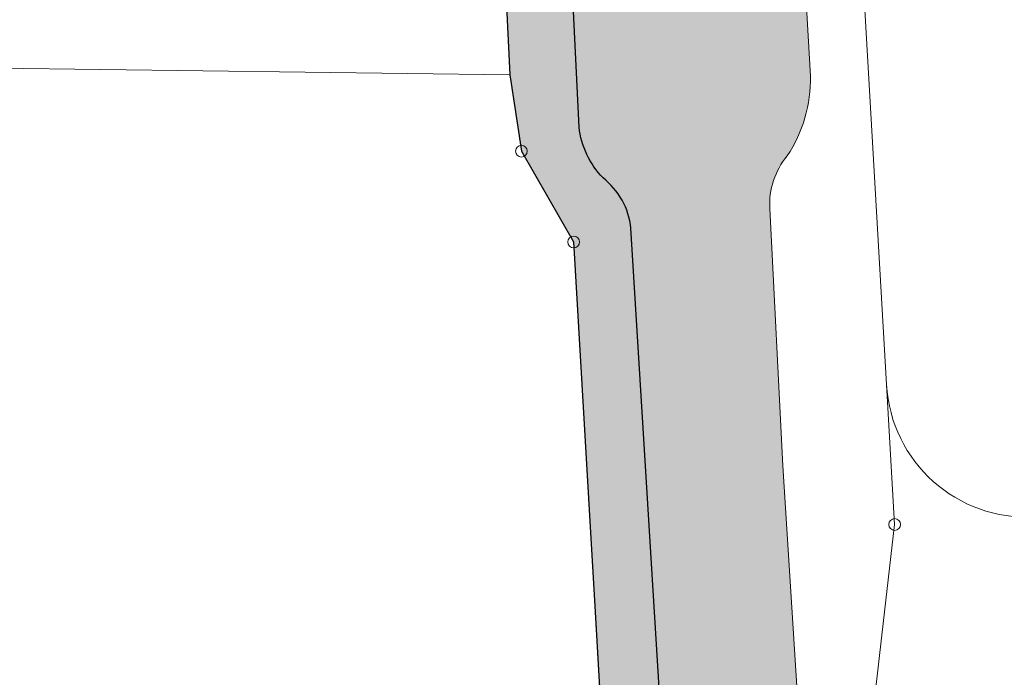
# Model space of a CAD drawing. Header units: metres. Extents: x 3492183 to 3492884, y 5882475 to 5882978.
# Tile 254 of 256: x 3492434 to 3492476, y 5882821 to 5882849. Entities that reach past the tile are written whole.
import ezdxf

# ---------------------------------------------------------------- set-up
doc = ezdxf.new("R2010")
doc.units = ezdxf.units.M
doc.header["$LTSCALE"] = 0.1
for name, color, linetype, lineweight, true_color in [('Bod-Asphalt', 7, 'Continuous', 9, 0x454545), ('Bod-Pflaster Beton grau', 7, 'Continuous', 9, 0x454545), ('So-Flurstücke Umgebung', 7, 'Continuous', 9, 0x888888)]:
    doc.layers.add(name, color=color, linetype=linetype, lineweight=lineweight, true_color=true_color)

msp = doc.modelspace()

# ---------------------------------------------------------------- hatches: boundary and pattern name
at = {"layer": 'Bod-Asphalt', "linetype": 'Continuous', "lineweight": 0, "true_color": 0xbbbbbb, "transparency": 33554687}
h = msp.add_hatch(color=9, dxfattribs=at)
edge = h.paths.add_edge_path()
edge.add_arc((3492547.198939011, 5882699.589123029), 40.61117003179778, 255.3692922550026, 263.4059814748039)
edge.add_arc((3492547.198932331, 5882699.589049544), 40.61109626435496, 263.40597894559, 271.4426828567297)
edge.add_arc((3492546.841245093, 5882661.981492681), 3.293766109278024, 294.7726373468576, 309.6530728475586)
edge.add_arc((3492546.841240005, 5882661.981499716), 3.293774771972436, 309.6530629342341, 324.5334572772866)
edge.add_arc((3492552.117585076, 5882657.603447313), 3.579528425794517, 113.89623516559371, 136.435331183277, ccw=False)
edge.add_arc((3492552.117586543, 5882657.603445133), 3.579531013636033, 91.35716704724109, 113.8962425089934, ccw=False)
edge.add_line((3492552.032806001, 5882661.181972), (3492587.908505, 5882662.883553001))
edge.add_line((3492587.908505, 5882662.883553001), (3492603.805589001, 5882663.710701))
edge.add_line((3492603.805589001, 5882663.710701), (3492613.779518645, 5882664.203221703))
edge.add_arc((3492613.83017725, 5882662.74273088), 1.461369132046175, 72.7321703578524, 91.98656575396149, ccw=False)
edge.add_arc((3492613.830176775, 5882662.742729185), 1.461370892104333, 53.47777960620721, 72.7321722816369, ccw=False)
edge.add_line((3492614.699889, 5882663.917125), (3492615.669288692, 5882663.122809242))
edge.add_arc((3492617.350625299, 5882665.153769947), 2.63660656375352, 230.3802456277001, 251.4224872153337)
edge.add_arc((3492617.350627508, 5882665.153774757), 2.636611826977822, 251.4224750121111, 272.4646781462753)
edge.add_line((3492617.464011, 5882662.519602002), (3492626.785686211, 5882662.853033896))
edge.add_arc((3492626.541755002, 5882668.966092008), 6.117923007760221, 272.2850785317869, 291.4054838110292)
edge.add_arc((3492626.541752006, 5882668.96610066), 6.117932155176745, 291.4054803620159, 310.5258551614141)
edge.add_line((3492630.51713, 5882664.315781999), (3492634.645687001, 5882667.936477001))
edge.add_arc((3492628.699904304, 5882673.721319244), 8.295585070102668, 315.7860306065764, 335.9039321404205)
edge.add_arc((3492628.69989504, 5882673.721325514), 8.295596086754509, 335.903918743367, 356.0217954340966)
edge.add_line((3492636.975503, 5882673.145802), (3492635.407422, 5882695.359029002))
edge.add_line((3492635.407422, 5882695.359029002), (3492646.943962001, 5882696.040666))
edge.add_line((3492646.943962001, 5882696.040666), (3492647.836700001, 5882678.110218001))
edge.add_line((3492647.836700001, 5882678.110218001), (3492644.047201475, 5882678.05908196))
edge.add_arc((3492644.026217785, 5882676.894598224), 1.164672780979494, 88.96765686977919, 178.9676784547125)
edge.add_arc((3492644.026219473, 5882676.894597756), 1.164674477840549, 178.9676568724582, 268.9675953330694)
edge.add_arc((3492644.487463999, 5882670.727502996), 5.025798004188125, 74.19171338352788, 95.50604845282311, ccw=False)
edge.add_arc((3492644.487465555, 5882670.727508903), 5.025791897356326, 52.87734727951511, 74.19171210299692, ccw=False)
edge.add_arc((3492636.788536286, 5882660.231764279), 18.0420700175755, 46.3221556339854, 53.49890451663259, ccw=False)
edge.add_arc((3492636.788499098, 5882660.231721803), 18.04212642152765, 39.14543929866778, 46.32216337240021, ccw=False)
edge.add_line((3492650.780998, 5882671.621555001), (3492654.465536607, 5882667.280793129))
edge.add_arc((3492660.754829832, 5882673.290642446), 8.699051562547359, 223.6984293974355, 246.6391618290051)
edge.add_arc((3492660.754832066, 5882673.290644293), 8.699054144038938, 246.6391531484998, 269.5798798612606)
edge.add_line((3492660.691047, 5882664.591824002), (3492731.679057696, 5882668.101479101))
edge.add_arc((3492727.047522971, 5882687.156087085), 19.60941608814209, 283.6617397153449, 292.7127605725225)
edge.add_arc((3492727.047529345, 5882687.156081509), 19.60940848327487, 292.7127496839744, 301.7637737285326)
edge.add_arc((3492695.608833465, 5882716.620609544), 62.23051334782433, 312.150220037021, 315.3831389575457)
edge.add_arc((3492695.609488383, 5882716.61999177), 62.22961326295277, 315.3831203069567, 318.6160860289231)
edge.add_arc((3492734.961430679, 5882680.33417054), 8.798906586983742, 326.5170884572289, 342.3197644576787)
edge.add_arc((3492734.961409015, 5882680.33418042), 8.798930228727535, 342.3197460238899, 358.1223776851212)
edge.add_line((3492743.755615, 5882680.045885), (3492742.696653, 5882700.129320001))
edge.add_line((3492742.696653, 5882700.129320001), (3492748.883074, 5882700.824804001))
edge.add_line((3492748.883074, 5882700.824804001), (3492754.241150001, 5882701.134092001))
edge.add_line((3492754.241150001, 5882701.134092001), (3492755.11997, 5882683.448658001))
edge.add_line((3492755.11997, 5882683.448658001), (3492750.426170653, 5882683.083365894))
edge.add_arc((3492750.635988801, 5882682.039195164), 1.065042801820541, 101.3618405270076, 180.3579557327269)
edge.add_arc((3492750.635988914, 5882682.039195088), 1.065042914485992, 180.3579515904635, 259.3540791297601)
edge.add_arc((3492749.504744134, 5882672.978742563), 8.068043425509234, 69.35041793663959, 83.34872648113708, ccw=False)
edge.add_arc((3492749.504761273, 5882672.978783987), 8.06799861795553, 55.352044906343, 69.3504280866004, ccw=False)
edge.add_arc((3492734.914056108, 5882654.920817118), 31.26713684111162, 45.214631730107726, 52.168045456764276, ccw=False)
edge.add_arc((3492734.913995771, 5882654.920755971), 31.26722274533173, 38.261238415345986, 45.21463218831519, ccw=False)
edge.add_arc((3492773.95436801, 5882686.840042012), 19.17359201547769, 220.9133974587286, 228.2012148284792)
edge.add_arc((3492773.954379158, 5882686.840054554), 19.17360879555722, 228.2012149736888, 235.4890276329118)
edge.add_arc((3492766.226563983, 5882675.639222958), 5.565665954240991, 235.7141485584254, 253.3408617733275)
edge.add_arc((3492766.226560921, 5882675.639210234), 5.565652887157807, 253.3408543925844, 270.9676090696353)
edge.add_line((3492766.320549, 5882670.074351), (3492803.035580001, 5882671.834182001))
edge.add_line((3492803.035580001, 5882671.834182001), (3492853.96502302, 5882674.367751))
edge.add_arc((3492852.775658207, 5882664.543933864), 9.895553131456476, 80.86988215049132, 83.09682523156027, ccw=False)
edge.add_arc((3492852.775485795, 5882664.542860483), 9.896640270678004, 78.64318700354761, 80.86988269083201, ccw=False)
edge.add_arc((3492852.812392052, 5882664.801762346), 9.635551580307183, 46.14636887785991, 78.55518834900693, ccw=False)
edge.add_arc((3492852.812391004, 5882664.801760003), 9.635553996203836, 13.737560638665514, 46.14637403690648, ccw=False)
edge.add_arc((3492853.816405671, 5882665.506278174), 8.50465430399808, -13.750632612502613, 10.731914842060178, ccw=False)
edge.add_arc((3492853.816407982, 5882665.506278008), 8.504652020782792, 321.7668161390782, 346.24936476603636, ccw=False)
edge.add_arc((3492820.348408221, 5882685.517553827), 47.44147370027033, 324.05768475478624, 327.8084800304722, ccw=False)
edge.add_arc((3492820.348326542, 5882685.517612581), 47.4415743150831, 320.30689698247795, 324.05768518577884, ccw=False)
edge.add_arc((3492855.006308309, 5882656.983660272), 2.555422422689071, 287.9295006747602, 316.29044514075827, ccw=False)
edge.add_arc((3492855.006310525, 5882656.983654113), 2.555415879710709, 259.5684938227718, 287.9294959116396, ccw=False)
edge.add_line((3492854.543627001, 5882654.470474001), (3492853.718304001, 5882654.776576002))
edge.add_line((3492853.718304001, 5882654.776576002), (3492838.290173, 5882666.205879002))
edge.add_arc((3492834.276725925, 5882660.565042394), 6.922918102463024, 54.56820410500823, 76.58111521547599)
edge.add_arc((3492834.276721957, 5882660.565031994), 6.922929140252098, 76.58110325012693, 98.59398486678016)
edge.add_line((3492833.242218, 5882667.410231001), (3492833.069152, 5882667.401222))
edge.add_line((3492833.069152, 5882667.401222), (3492819.493962, 5882666.696521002))
edge.add_line((3492819.493962, 5882666.696521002), (3492812.381242, 5882666.340159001))
edge.add_arc((3492812.502078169, 5882665.405169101), 0.9427658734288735, 97.36397078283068, 134.1772341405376)
edge.add_arc((3492812.502075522, 5882665.405170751), 0.9427628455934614, 134.1771886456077, 170.9905456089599)
edge.add_line((3492811.570944, 5882665.552805), (3492811.656004, 5882663.762057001))
edge.add_line((3492811.656004, 5882663.762057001), (3492811.809109, 5882660.776811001))
edge.add_line((3492811.809109, 5882660.776811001), (3492793.918257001, 5882659.889898))
edge.add_line((3492793.918257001, 5882659.889898), (3492793.6811, 5882664.665895))
edge.add_arc((3492792.946684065, 5882664.621521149), 0.7357552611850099, 3.457641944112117, 47.2303841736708)
edge.add_arc((3492792.946685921, 5882664.621523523), 0.7357522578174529, 47.23036474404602, 91.00321464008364)
edge.add_line((3492792.933804, 5882665.357163), (3492784.510581, 5882664.922728))
edge.add_line((3492784.510581, 5882664.922728), (3492780.212936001, 5882664.702506))
edge.add_line((3492780.212936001, 5882664.702506), (3492770.171093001, 5882664.184987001))
edge.add_line((3492770.171093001, 5882664.184987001), (3492757.270153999, 5882663.521319))
edge.add_arc((3492757.472011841, 5882662.197781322), 1.33884225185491, 98.67157759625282, 125.8505784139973)
edge.add_arc((3492757.472013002, 5882662.197779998), 1.33884400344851, 125.8505854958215, 153.0295381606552)
edge.add_arc((3492757.203867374, 5882662.5508387), 0.9593624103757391, 164.638148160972, 177.0898740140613)
edge.add_arc((3492757.203870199, 5882662.550838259), 0.9593652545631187, 177.0898562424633, 189.5415007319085)
edge.add_line((3492756.257777, 5882662.391812), (3492756.204804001, 5882657.957941))
edge.add_line((3492756.204804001, 5882657.957941), (3492737.86163, 5882656.911931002))
edge.add_line((3492737.86163, 5882656.911931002), (3492737.530448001, 5882661.424830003))
edge.add_arc((3492735.91898563, 5882661.240529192), 1.6219672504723, 6.524493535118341, 14.69960941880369)
edge.add_arc((3492735.919042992, 5882661.240543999), 1.621908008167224, 14.69961767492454, 22.87501356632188)
edge.add_arc((3492736.521703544, 5882661.557286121), 0.9452733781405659, 19.38370616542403, 56.19834922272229)
edge.add_arc((3492736.521702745, 5882661.557284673), 0.9452750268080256, 56.19835781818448, 93.01298124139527)
edge.add_line((3492736.472017, 5882662.501253), (3492729.594305, 5882662.142890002))
edge.add_line((3492729.594305, 5882662.142890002), (3492725.601731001, 5882661.935679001))
edge.add_line((3492725.601731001, 5882661.935679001), (3492718.705012, 5882661.576314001))
edge.add_line((3492718.705012, 5882661.576314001), (3492701.597269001, 5882660.685407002))
edge.add_line((3492701.597269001, 5882660.685407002), (3492699.470431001, 5882660.575294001))
edge.add_arc((3492699.57752059, 5882659.728054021), 0.8539811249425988, 97.20387993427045, 131.0350903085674)
edge.add_arc((3492699.577518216, 5882659.728057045), 0.8539772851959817, 131.035103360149, 164.8664310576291)
edge.add_line((3492698.753157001, 5882659.951005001), (3492698.999327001, 5882654.984893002))
edge.add_line((3492698.999327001, 5882654.984893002), (3492681.552461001, 5882654.136980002))
edge.add_line((3492681.552461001, 5882654.136980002), (3492681.312286, 5882659.086094))
edge.add_arc((3492680.640463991, 5882658.985326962), 0.6793370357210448, 8.530243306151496, 48.35596379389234)
edge.add_arc((3492680.64046387, 5882658.985326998), 0.6793370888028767, 48.35595415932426, 88.18163516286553)
edge.add_line((3492680.662020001, 5882659.664322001), (3492674.690668, 5882659.352002))
edge.add_line((3492674.690668, 5882659.352002), (3492670.477008, 5882659.132777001))
edge.add_line((3492670.477008, 5882659.132777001), (3492664.007461, 5882658.794431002))
edge.add_line((3492664.007461, 5882658.794431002), (3492646.763673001, 5882657.894506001))
edge.add_line((3492646.763673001, 5882657.894506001), (3492645.765280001, 5882657.842452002))
edge.add_arc((3492645.803165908, 5882656.978171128), 0.8651108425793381, 92.50996397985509, 125.8971700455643)
edge.add_arc((3492645.803165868, 5882656.978171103), 0.8651108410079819, 125.8971668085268, 159.2843729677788)
edge.add_arc((3492645.793114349, 5882656.981252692), 0.8546193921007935, 159.2392422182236, 171.3040674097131)
edge.add_arc((3492645.79311151, 5882656.981253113), 0.8546165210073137, 171.3040665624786, 183.3688992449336)
edge.add_line((3492644.939971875, 5882656.931031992), (3492645.130137, 5882652.294035))
edge.add_line((3492645.130137, 5882652.294035), (3492627.150068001, 5882651.528132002))
edge.add_line((3492627.150068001, 5882651.528132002), (3492626.93189, 5882655.897020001))
edge.add_arc((3492625.382173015, 5882655.095378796), 1.744778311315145, 27.35172661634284, 37.02661384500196)
edge.add_arc((3492625.382138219, 5882655.095352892), 1.744821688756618, 37.02660487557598, 46.70124505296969)
edge.add_arc((3492625.36099217, 5882655.083370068), 1.768059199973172, 46.46882891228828, 69.91697258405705)
edge.add_arc((3492625.360994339, 5882655.083378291), 1.768050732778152, 69.91694711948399, 93.3652043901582)
edge.add_line((3492625.257209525, 5882656.848380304), (3492619.886097, 5882656.573093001))
edge.add_line((3492619.886097, 5882656.573093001), (3492615.962553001, 5882656.371882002))
edge.add_line((3492615.962553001, 5882656.371882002), (3492608.730709, 5882656.001494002))
edge.add_line((3492608.730709, 5882656.001494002), (3492591.107908, 5882655.097325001))
edge.add_line((3492591.107908, 5882655.097325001), (3492590.133536, 5882655.047253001))
edge.add_arc((3492590.323842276, 5882654.169011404), 0.8986238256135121, 102.2264061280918, 129.4793547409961)
edge.add_arc((3492590.32384649, 5882654.169006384), 0.898630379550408, 129.4793586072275, 156.7320795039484)
edge.add_arc((3492590.31456284, 5882654.172252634), 0.8888196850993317, 156.6879155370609, 164.8663357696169)
edge.add_arc((3492590.314555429, 5882654.172254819), 0.8888119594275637, 164.866347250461, 173.0448601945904)
edge.add_line((3492589.432284, 5882654.279883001), (3492589.551437, 5882649.607854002))
edge.add_line((3492589.551437, 5882649.607854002), (3492571.366487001, 5882648.709541))
edge.add_line((3492571.366487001, 5882648.709541), (3492571.134293, 5882653.415575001))
edge.add_arc((3492570.209041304, 5882653.158613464), 0.9602707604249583, 15.52107430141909, 21.80188455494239)
edge.add_arc((3492570.208913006, 5882653.158562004), 0.9604089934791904, 21.80189224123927, 28.08177243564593)
edge.add_arc((3492570.221590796, 5882653.163018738), 0.9471279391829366, 28.20492431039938, 54.87088923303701)
edge.add_arc((3492570.221592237, 5882653.163020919), 0.9471253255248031, 54.87088462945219, 81.53695938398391)
edge.add_line((3492570.360982, 5882654.099833), (3492564.201628, 5882653.833404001))
edge.add_line((3492564.201628, 5882653.833404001), (3492560.536227, 5882653.674148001))
edge.add_line((3492560.536227, 5882653.674148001), (3492540.249476, 5882652.682685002))
edge.add_line((3492540.249476, 5882652.682685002), (3492539.978373, 5882652.656660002))
edge.add_arc((3492540.361164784, 5882649.486409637), 3.193276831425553, 96.88484739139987, 128.1004655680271)
edge.add_line((3492538.390778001, 5882651.999295), (3492532.516665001, 5882645.501183))
edge.add_line((3492532.516665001, 5882645.501183), (3492531.782385, 5882645.397101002))
edge.add_line((3492531.782385, 5882645.397101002), (3492531.371229, 5882645.339055))
edge.add_line((3492531.371229, 5882645.339055), (3492521.214249, 5882649.494339))
edge.add_line((3492521.214249, 5882649.494339), (3492518.88224, 5882655.018608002))
edge.add_arc((3492473.908539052, 5882639.146195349), 47.69242351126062, 19.43928909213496, 26.00618420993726)
edge.add_arc((3492473.908577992, 5882639.14623435), 47.69237141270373, 26.00616261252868, 32.57306455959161)
edge.add_arc((3492476.759332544, 5882638.688629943), 45.576863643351, 34.98796066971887, 42.24817143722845)
edge.add_arc((3492476.759268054, 5882638.688580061), 45.57694491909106, 42.24816334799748, 49.50836215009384)
edge.add_arc((3492322.490573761, 5882446.754952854), 291.8065208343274, 50.94345884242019, 52.40015568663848)
edge.add_arc((3492322.488450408, 5882446.752266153), 291.8099450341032, 52.40014723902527, 53.85682686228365)
edge.add_arc((3492545.062847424, 5882754.482216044), 87.98918324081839, 230.2303623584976, 235.0040508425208, ccw=False)
edge.add_arc((3492545.062685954, 5882754.482054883), 87.9889560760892, 225.4566751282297, 230.2303760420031, ccw=False)
edge.add_arc((3492517.235117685, 5882726.515797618), 48.53771754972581, 218.1770865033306, 225.7121050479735, ccw=False)
edge.add_arc((3492517.23497236, 5882726.515695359), 48.53754010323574, 210.6420514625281, 218.1770976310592, ccw=False)
edge.add_arc((3492527.908557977, 5882734.200987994), 61.64888397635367, 205.5496702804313, 211.7314934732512, ccw=False)
edge.add_arc((3492527.908436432, 5882734.200939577), 61.64875343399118, 199.3678419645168, 205.5496783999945, ccw=False)
edge.add_arc((3492524.033350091, 5882731.630988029), 57.1520440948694, 193.8731210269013, 198.2254868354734, ccw=False)
edge.add_arc((3492524.033289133, 5882731.630973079), 57.15198133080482, 189.5207507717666, 193.8731211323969, ccw=False)
edge.add_arc((3492561.286008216, 5882739.833980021), 95.26790521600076, 187.3257845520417, 190.6805061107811, ccw=False)
edge.add_arc((3492561.285803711, 5882739.833953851), 95.26769904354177, 183.9710559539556, 187.3257846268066, ccw=False)
edge.add_line((3492466.246827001, 5882733.236425), (3492465.539343, 5882747.712587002))
edge.add_line((3492465.539343, 5882747.712587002), (3492465.458292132, 5882749.019142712))
edge.add_arc((3492462.367032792, 5882748.017882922), 3.2493700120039, 17.9471538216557, 36.53806770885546)
edge.add_arc((3492462.367028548, 5882748.017880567), 3.249374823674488, 36.53805653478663, 55.12893269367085)
edge.add_arc((3492465.108761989, 5882752.439179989), 1.965387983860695, 216.0228241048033, 243.2713827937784, ccw=False)
edge.add_arc((3492465.108761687, 5882752.439179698), 1.965387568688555, 188.774254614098, 216.0228224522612, ccw=False)
edge.add_line((3492463.166375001, 5882752.139376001), (3492461.604373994, 5882779.774142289))
edge.add_arc((3492465.499215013, 5882779.885408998), 3.896430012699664, 164.3833171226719, 181.6363644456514, ccw=False)
edge.add_arc((3492465.499218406, 5882779.885407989), 3.896433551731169, 147.1302827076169, 164.3833162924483, ccw=False)
edge.add_arc((3492459.988345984, 5882784.460081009), 3.325820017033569, 312.2979682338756, 333.3190464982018)
edge.add_arc((3492459.988352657, 5882784.460078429), 3.325812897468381, 333.3190345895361, 354.3401561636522)
edge.add_line((3492463.297952, 5882784.132079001), (3492459.834858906, 5882840.419903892))
edge.add_arc((3492456.720586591, 5882840.092114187), 3.131475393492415, 6.008488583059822, 29.0637356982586)
edge.add_arc((3492456.720596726, 5882840.092119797), 3.131463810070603, 29.06373606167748, 52.11907122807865)
edge.add_arc((3492461.325460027, 5882845.151447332), 3.72688983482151, 205.2675262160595, 223.9740156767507, ccw=False)
edge.add_arc((3492461.325448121, 5882845.151443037), 3.726877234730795, 186.5609919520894, 205.2675446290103, ccw=False)
edge.add_line((3492457.622979, 5882844.725606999), (3492456.931571, 5882858.983494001))
edge.add_line((3492456.931571, 5882858.983494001), (3492456.708451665, 5882862.38290011))
edge.add_arc((3492465.45102255, 5882862.103215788), 8.74704344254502, 166.1249040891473, 178.1676708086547, ccw=False)
edge.add_arc((3492465.451036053, 5882862.103215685), 8.747056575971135, 154.0821498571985, 166.1249246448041, ccw=False)
edge.add_arc((3492451.67550967, 5882869.051422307), 6.683787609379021, 332.1244215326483, 341.7290073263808)
edge.add_arc((3492451.675483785, 5882869.05143161), 6.6838151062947, 341.7290011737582, 351.3335486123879)
edge.add_line((3492458.282985, 5882868.044301), (3492458.26497, 5882868.778605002))
edge.add_arc((3492451.21281834, 5882867.899313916), 7.106757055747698, 7.107193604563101, 18.8243639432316)
edge.add_arc((3492451.212787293, 5882867.899304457), 7.106789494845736, 18.82435536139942, 30.54147117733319)
edge.add_line((3492457.333592, 5882871.510704), (3492456.679336, 5882872.538105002))
edge.add_arc((3492460.603494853, 5882875.275235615), 4.784444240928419, 200.9129659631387, 214.8960662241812, ccw=False)
edge.add_arc((3492460.603491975, 5882875.275233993), 4.784440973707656, 186.9300289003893, 200.9129601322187, ccw=False)
edge.add_line((3492455.854004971, 5882874.697957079), (3492455.854004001, 5882874.697970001))
edge.add_line((3492455.854004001, 5882874.697970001), (3492454.985497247, 5882892.337252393))
edge.add_arc((3492461.196719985, 5882892.562233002), 6.215295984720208, 170.6226775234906, 182.0744395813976, ccw=False)
edge.add_arc((3492461.196747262, 5882892.56222821), 6.215323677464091, 159.170958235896, 170.6226749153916, ccw=False)
edge.add_arc((3492450.928870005, 5882898.313233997), 5.693754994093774, 321.5448550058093, 336.2565530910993)
edge.add_arc((3492450.928881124, 5882898.31323097), 5.693743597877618, 336.2565359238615, 350.9682594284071)
edge.add_line((3492456.552031, 5882897.419418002), (3492454.064673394, 5882939.413739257))
edge.add_arc((3492324.292530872, 5882930.203516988), 130.0985671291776, 4.059603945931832, 9.08377026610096)
edge.add_arc((3492324.293604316, 5882930.203747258), 130.0974707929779, 9.083744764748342, 14.10795358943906)
edge.add_arc((3492392.642918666, 5882946.019120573), 59.96927214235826, 15.3708980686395, 22.12026242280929)
edge.add_arc((3492441.273757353, 5882966.506175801), 7.234263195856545, 16.82942339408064, 18.41781336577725)
edge.add_arc((3492441.273673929, 5882966.50614931), 7.234350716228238, 18.41780367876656, 22.32378714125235)
edge.add_arc((3492441.273815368, 5882966.506210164), 7.23419676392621, 22.32376679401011, 27.8182255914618)
edge.add_line((3492447.671974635, 5882969.882178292), (3492447.671974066, 5882969.882179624))
edge.add_arc((3492441.28682897, 5882966.508385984), 7.221673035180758, 27.85115200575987, 36.79830796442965)
edge.add_arc((3492441.286820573, 5882966.508379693), 7.221683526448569, 36.79830802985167, 45.74545112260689)
edge.add_arc((3492435.36966602, 5882955.830677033), 19.26863496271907, 55.34502488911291, 70.2069783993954)
edge.add_arc((3492435.36966286, 5882955.830669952), 19.26864269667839, 70.20697669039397, 85.06892546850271)
edge.add_line((3492437.025943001, 5882975.027996), (3492469.70706427, 5882977.638168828))
edge.add_arc((3492478.06275785, 5882962.886949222), 16.95335055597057, 119.5289883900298, 149.8174749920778)
edge.add_arc((3492472.556292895, 5882966.524926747), 10.37122196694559, 151.8971323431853, 152.8290420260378)
edge.add_arc((3492472.558213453, 5882966.523938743), 10.37338175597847, 152.8290312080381, 153.7607457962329)
edge.add_line((3492463.253749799, 5882971.110223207), (3492463.253745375, 5882971.110213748))
edge.add_arc((3492474.713158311, 5882965.383063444), 12.81087020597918, 153.4451741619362, 159.5707437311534)
edge.add_arc((3492474.713253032, 5882965.383025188), 12.81097232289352, 159.5707313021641, 165.69629426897)
edge.add_arc((3492507.759553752, 5882955.463532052), 47.30570774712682, 163.9428217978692, 169.7274388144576)
edge.add_arc((3492507.759228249, 5882955.46357694), 47.30537945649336, 169.7274220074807, 175.5120790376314)
edge.add_arc((3492582.781926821, 5882945.072521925), 122.9930741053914, 173.4205506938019, 178.1110979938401)
edge.add_arc((3492582.782373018, 5882945.072492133), 122.9935210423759, 178.111090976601, 182.8016216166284)
edge.add_arc((3492468.011297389, 5882939.225559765), 8.077118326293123, 181.1687481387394, 199.6425440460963)
edge.add_arc((3492468.011311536, 5882939.225561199), 8.077132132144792, 199.64251988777, 218.1162776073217)
edge.add_arc((3492459.374754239, 5882931.983970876), 3.20869050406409, 25.657744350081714, 44.67308971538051, ccw=False)
edge.add_arc((3492459.374748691, 5882931.983966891), 3.208697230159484, 6.642452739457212, 25.657765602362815, ccw=False)
edge.add_line((3492462.561907, 5882932.355127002), (3492464.100766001, 5882905.725141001))
edge.add_line((3492464.100766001, 5882905.725141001), (3492464.421082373, 5882900.182626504))
edge.add_line((3492464.421082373, 5882900.182626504), (3492464.100765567, 5882905.725140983))
edge.add_arc((3492459.974902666, 5882906.507831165), 4.199446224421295, 335.99093483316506, 349.25843615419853, ccw=False)
edge.add_arc((3492459.974895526, 5882906.507833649), 4.199453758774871, 322.7234743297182, 335.99094352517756, ccw=False)
edge.add_arc((3492466.652727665, 5882901.171568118), 4.350894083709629, 140.066781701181, 155.2178347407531)
edge.add_arc((3492466.652750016, 5882901.171557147), 4.350918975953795, 155.2178269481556, 170.3687923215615)
edge.add_line((3492462.363157, 5882901.899491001), (3492462.755374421, 5882895.260752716))
edge.add_arc((3492466.029744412, 5882896.235585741), 3.41640136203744, 196.5791216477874, 210.9637475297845)
edge.add_arc((3492466.02974339, 5882896.23558539), 3.416400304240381, 210.9637512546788, 225.3483918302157)
edge.add_arc((3492461.141389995, 5882890.851082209), 3.861799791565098, 12.460864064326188, 49.90289247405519, ccw=False)
edge.add_line((3492464.912219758, 5882891.68435319), (3492467.500679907, 5882846.908878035))
edge.add_arc((3492461.556603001, 5882846.794149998), 5.945183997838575, -16.274374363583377, 1.1057421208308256, ccw=False)
edge.add_arc((3492461.556594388, 5882846.794151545), 5.945192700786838, 326.34554079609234, 343.72563458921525, ccw=False)
edge.add_arc((3492468.982248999, 5882841.436730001), 3.223318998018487, 140.213437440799, 161.7274677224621)
edge.add_arc((3492468.982247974, 5882841.436729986), 3.22331803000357, 161.7274617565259, 183.2414915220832)
edge.add_line((3492465.764087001, 5882841.254469), (3492466.317415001, 5882830.274937))
edge.add_line((3492466.317415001, 5882830.274937), (3492467.548164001, 5882811.017755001))
edge.add_line((3492467.548164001, 5882811.017755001), (3492469.534401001, 5882778.578963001))
edge.add_line((3492469.534401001, 5882778.578963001), (3492472.011017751, 5882733.49480254))
edge.add_arc((3492622.196600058, 5882747.894564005), 150.874326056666, 185.4767654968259, 187.8801560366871)
edge.add_arc((3492622.193545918, 5882747.894092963), 150.8712361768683, 187.8801378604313, 190.2835778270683)
edge.add_arc((3492512.877958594, 5882728.07205684), 39.77303523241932, 190.3000310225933, 201.3200388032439)
edge.add_arc((3492512.877982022, 5882728.072056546), 39.77305694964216, 201.3200261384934, 212.3400267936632)
edge.add_arc((3492536.108345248, 5882741.066266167), 66.36708129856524, 211.0896232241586, 215.7857244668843)
edge.add_arc((3492536.108321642, 5882741.066249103), 66.36705217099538, 215.785724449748, 220.481827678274)
edge.add_arc((3492529.902149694, 5882735.873559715), 58.27548858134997, 220.5599596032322, 225.1230197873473)
edge.add_arc((3492529.901964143, 5882735.873367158), 58.2752212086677, 225.1230154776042, 229.6860968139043)
edge.add_line((3492492.199362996, 5882691.437849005), (3492502.262328, 5882683.835129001))
edge.add_line((3492502.262328, 5882683.835129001), (3492528.469720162, 5882664.2270809))
edge.add_arc((3492548.007655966, 5882694.801486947), 36.28395293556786, 237.4202375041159, 244.3628518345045)
edge.add_arc((3492548.007652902, 5882694.801475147), 36.28394097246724, 244.3628481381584, 251.3054645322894)
edge.add_line((3492536.377827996, 5882660.431844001), (3492536.941046, 5882660.294814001))
h.paths.add_polyline_path([(3492456.262185, 5882969.135145), (3492456.272187, 5882969.237188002), (3492456.262955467, 5882969.73148053), (3492456.258174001, 5882969.987499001), (3492456.259173, 5882970.178578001), (3492456.260172, 5882970.292625), (3492456.284177, 5882970.668781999), (3492456.383205, 5882971.539147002), (3492456.421214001, 5882971.950319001), (3492456.437216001, 5882972.347484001), (3492456.43021, 5882972.719638), (3492456.410200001, 5882972.946731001), (3492456.396193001, 5882973.113800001), (3492456.363179, 5882973.326887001), (3492456.329165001, 5882973.462943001), (3492456.26714, 5882973.622006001), (3492456.185109, 5882973.758060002), (3492456.071065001, 5882973.891111), (3492455.933013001, 5882974.010155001), (3492455.767951, 5882974.114192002), (3492455.585883, 5882974.194218), (3492455.401814, 5882974.246232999), (3492455.182733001, 5882974.270235), (3492454.972655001, 5882974.256221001), (3492454.769581, 5882974.204192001), (3492454.606521, 5882974.132156), (3492454.444462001, 5882974.029108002), (3492454.290407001, 5882973.897047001), (3492454.152357, 5882973.739977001), (3492454.041318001, 5882973.568902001), (3492453.959289, 5882973.394827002), (3492453.910273, 5882973.23676), (3492453.880263, 5882973.087697), (3492453.862258, 5882972.913624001), (3492453.857258, 5882972.742552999), (3492453.865263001, 5882972.549473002), (3492453.893276, 5882972.281363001), (3492453.973311, 5882971.815172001), (3492454.203408, 5882970.621686), (3492454.27744, 5882970.116479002), (3492454.291447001, 5882970.023441), (3492454.300451, 5882969.902391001), (3492454.299453, 5882969.730320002), (3492454.280451, 5882969.168086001), (3492454.309464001, 5882968.961001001), (3492454.363486, 5882968.805939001), (3492454.406502, 5882968.726908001), (3492454.463524, 5882968.645876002), (3492454.536552, 5882968.563845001), (3492454.625586, 5882968.482814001), (3492454.727624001, 5882968.408788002), (3492454.840667, 5882968.343765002), (3492454.958711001, 5882968.291748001), (3492455.077755, 5882968.253736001), (3492455.187796, 5882968.230731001), (3492455.291835, 5882968.220730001), (3492455.388871, 5882968.222735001), (3492455.478904, 5882968.233743), (3492455.611953, 5882968.270763), (3492455.746002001, 5882968.333794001), (3492455.867046, 5882968.415833), (3492455.979086, 5882968.518879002), (3492456.076121, 5882968.636932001), (3492456.151147, 5882968.761987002), (3492456.21817, 5882968.929058)])
at = {"layer": 'Bod-Pflaster Beton grau', "linetype": 'Continuous', "lineweight": 0, "true_color": 0xe6e6e6, "transparency": 33554687}
h = msp.add_hatch(color=254, dxfattribs=at)
edge = h.paths.add_edge_path()
edge.add_line((3492456.708452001, 5882862.382895), (3492456.220191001, 5882869.820962))
edge.add_line((3492456.220191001, 5882869.820962), (3492455.854004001, 5882874.697970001))
edge.add_line((3492455.854004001, 5882874.697970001), (3492454.985497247, 5882892.337252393))
edge.add_arc((3492461.196719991, 5882892.562233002), 6.215295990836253, 170.6226775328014, 182.0744395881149, ccw=False)
edge.add_arc((3492461.196747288, 5882892.562228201), 6.215323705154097, 159.1709582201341, 170.6226749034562, ccw=False)
edge.add_arc((3492450.928870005, 5882898.313233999), 5.693754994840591, 321.5448550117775, 336.2565530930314)
edge.add_arc((3492450.928881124, 5882898.31323097), 5.693743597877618, 336.2565359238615, 350.9682594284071)
edge.add_line((3492456.552031, 5882897.419418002), (3492454.064673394, 5882939.413739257))
edge.add_arc((3492324.292530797, 5882930.203516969), 130.0985672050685, 4.059603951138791, 9.08377027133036)
edge.add_arc((3492324.293604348, 5882930.203747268), 130.0974707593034, 9.083744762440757, 14.10795358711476)
edge.add_arc((3492392.642918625, 5882946.019120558), 59.9692721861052, 15.37089806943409, 22.12026242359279)
edge.add_arc((3492441.273679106, 5882966.506151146), 7.234345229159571, 16.82943089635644, 22.32378926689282)
edge.add_arc((3492441.27379999, 5882966.506202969), 7.234213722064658, 22.32377325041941, 27.81823207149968)
edge.add_line((3492447.671973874, 5882969.882179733), (3492445.373116, 5882969.699034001))
edge.add_line((3492445.373116, 5882969.699034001), (3492439.961096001, 5882969.273694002))
edge.add_arc((3492440.435271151, 5882963.252605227), 6.039731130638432, 52.66361891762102, 94.50288622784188, ccw=False)
edge.add_arc((3492440.435274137, 5882963.252607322), 6.039727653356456, 10.824337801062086, 52.6636293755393, ccw=False)
edge.add_line((3492446.367540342, 5882964.38685941), (3492447.88619, 5882956.271538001))
edge.add_line((3492447.88619, 5882956.271538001), (3492448.924660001, 5882948.1472))
edge.add_line((3492448.924660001, 5882948.1472), (3492449.591992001, 5882939.964826))
edge.add_line((3492449.591992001, 5882939.964826), (3492449.821117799, 5882935.975178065))
edge.add_arc((3492449.932243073, 5882933.981077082), 1.997194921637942, 3.398383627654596, 93.18962310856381, ccw=False)
edge.add_line((3492451.925925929, 5882934.099467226), (3492452.29813, 5882927.756848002))
edge.add_line((3492452.29813, 5882927.756848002), (3492452.642319, 5882921.856412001))
edge.add_line((3492452.642319, 5882921.856412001), (3492452.648322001, 5882921.746367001))
edge.add_line((3492452.648322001, 5882921.746367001), (3492453.46377, 5882907.763595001))
edge.add_line((3492453.46377, 5882907.763595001), (3492453.663881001, 5882904.274155))
edge.add_line((3492453.663881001, 5882904.274155), (3492453.749928, 5882902.772535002))
edge.add_line((3492453.749928, 5882902.772535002), (3492454.008071, 5882898.231661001))
edge.add_line((3492454.008071, 5882898.231661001), (3492453.83301, 5882897.823485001))
edge.add_line((3492453.83301, 5882897.823485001), (3492452.257455, 5882894.136903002))
edge.add_line((3492452.257455, 5882894.136903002), (3492453.020876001, 5882880.883433))
edge.add_line((3492453.020876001, 5882880.883433), (3492453.560192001, 5882869.78785))
edge.add_line((3492453.560192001, 5882869.78785), (3492453.714283, 5882866.606536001))
edge.add_line((3492453.714283, 5882866.606536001), (3492454.667842, 5882846.956423))
edge.add_line((3492454.667842, 5882846.956423), (3492455.160061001, 5882843.706094))
edge.add_line((3492455.160061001, 5882843.706094), (3492457.388942, 5882839.829568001))
edge.add_line((3492457.388942, 5882839.829568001), (3492458.093342, 5882827.670526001))
edge.add_line((3492458.093342, 5882827.670526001), (3492458.289466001, 5882824.285083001))
edge.add_line((3492458.289466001, 5882824.285083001), (3492459.006918, 5882811.909806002))
edge.add_line((3492459.006918, 5882811.909806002), (3492459.699356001, 5882799.920694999))
edge.add_line((3492459.699356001, 5882799.920694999), (3492459.454271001, 5882799.358445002))
edge.add_line((3492459.454271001, 5882799.358445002), (3492457.908737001, 5882795.805860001))
edge.add_line((3492457.908737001, 5882795.805860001), (3492458.744263, 5882781.500763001))
edge.add_line((3492458.744263, 5882781.500763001), (3492458.805302, 5882780.464321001))
edge.add_line((3492458.805302, 5882780.464321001), (3492460.708502, 5882747.905453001))
edge.add_line((3492460.708502, 5882747.905453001), (3492460.911585, 5882747.552311))
edge.add_line((3492460.911585, 5882747.552311), (3492462.699311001, 5882744.442059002))
edge.add_line((3492462.699311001, 5882744.442059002), (3492462.937407, 5882744.027893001))
edge.add_line((3492462.937407, 5882744.027893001), (3492463.558802, 5882733.285322))
edge.add_line((3492463.558802, 5882733.285322), (3492463.75893, 5882729.825850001))
edge.add_line((3492463.75893, 5882729.825850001), (3492464.2642, 5882724.543613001))
edge.add_line((3492464.2642, 5882724.543613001), (3492464.302218, 5882724.341528))
edge.add_line((3492464.302218, 5882724.341528), (3492464.907496, 5882721.135184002))
edge.add_line((3492464.907496, 5882721.135184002), (3492465.250654, 5882719.320424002))
edge.add_line((3492465.250654, 5882719.320424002), (3492465.523772, 5882718.391039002))
edge.add_line((3492465.523772, 5882718.391039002), (3492465.685842, 5882717.837810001))
edge.add_line((3492465.685842, 5882717.837810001), (3492466.736295, 5882714.266333))
edge.add_line((3492466.736295, 5882714.266333), (3492467.401575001, 5882712.549631))
edge.add_line((3492467.401575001, 5882712.549631), (3492468.633093, 5882709.320309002))
edge.add_line((3492468.633093, 5882709.320309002), (3492470.930040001, 5882704.564388))
edge.add_line((3492470.930040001, 5882704.564388), (3492471.838410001, 5882703.000765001))
edge.add_line((3492471.838410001, 5882703.000765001), (3492472.827814, 5882701.302088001))
edge.add_line((3492472.827814, 5882701.302088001), (3492473.617136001, 5882699.935543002))
edge.add_line((3492473.617136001, 5882699.935543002), (3492475.990092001, 5882696.608240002))
edge.add_line((3492475.990092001, 5882696.608240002), (3492476.675368, 5882695.647864))
edge.add_line((3492476.675368, 5882695.647864), (3492480.064725, 5882691.578298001))
edge.add_line((3492480.064725, 5882691.578298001), (3492483.864234, 5882687.857904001))
edge.add_line((3492483.864234, 5882687.857904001), (3492487.964853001, 5882684.475672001))
edge.add_line((3492487.964853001, 5882684.475672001), (3492502.265497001, 5882673.646797))
edge.add_line((3492502.265497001, 5882673.646797), (3492504.111234, 5882672.152248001))
edge.add_line((3492504.111234, 5882672.152248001), (3492505.906952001, 5882670.637687))
edge.add_line((3492505.906952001, 5882670.637687), (3492507.602635, 5882668.962052))
edge.add_line((3492507.602635, 5882668.962052), (3492509.218288, 5882667.237390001))
edge.add_line((3492509.218288, 5882667.237390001), (3492510.752912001, 5882665.443694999))
edge.add_line((3492510.752912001, 5882665.443694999), (3492512.177497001, 5882663.518937))
edge.add_line((3492512.177497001, 5882663.518937), (3492513.412014, 5882661.376075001))
edge.add_line((3492513.412014, 5882661.376075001), (3492514.555496, 5882659.213199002))
edge.add_line((3492514.555496, 5882659.213199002), (3492515.619949, 5882657.010302))
edge.add_line((3492515.619949, 5882657.010302), (3492516.62438, 5882654.807401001))
edge.add_line((3492516.62438, 5882654.807401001), (3492517.239643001, 5882653.484861))
edge.add_line((3492517.239643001, 5882653.484861), (3492518.115023, 5882651.321971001))
edge.add_line((3492518.115023, 5882651.321971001), (3492518.521203, 5882650.140481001))
edge.add_line((3492518.521203, 5882650.140481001), (3492518.929381, 5882649.100052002))
edge.add_line((3492518.929381, 5882649.100052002), (3492519.028424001, 5882648.839945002))
edge.add_line((3492519.028424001, 5882648.839945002), (3492520.895157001, 5882648.036692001))
edge.add_line((3492520.895157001, 5882648.036692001), (3492527.507751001, 5882645.195798))
edge.add_line((3492527.507751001, 5882645.195798), (3492532.901868, 5882642.882069))
edge.add_line((3492532.901868, 5882642.882069), (3492532.30461, 5882644.223620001))
edge.add_line((3492532.30461, 5882644.223620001), (3492531.782385, 5882645.397101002))
edge.add_line((3492531.782385, 5882645.397101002), (3492531.371229, 5882645.339055))
edge.add_line((3492531.371229, 5882645.339055), (3492521.214249, 5882649.494339))
edge.add_line((3492521.214249, 5882649.494339), (3492518.88224, 5882655.018608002))
edge.add_arc((3492473.908539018, 5882639.146195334), 47.69242354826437, 19.43928909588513, 26.00618421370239)
edge.add_arc((3492473.908578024, 5882639.146234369), 47.69237137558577, 26.0061626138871, 32.57306456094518)
edge.add_arc((3492476.759332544, 5882638.688629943), 45.576863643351, 34.98796066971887, 42.24817143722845)
edge.add_arc((3492476.759268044, 5882638.688580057), 45.57694492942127, 42.24816334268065, 49.50836216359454)
edge.add_arc((3492322.490573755, 5882446.75495282), 291.8065208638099, 50.94345884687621, 52.40015569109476)
edge.add_arc((3492322.488449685, 5882446.752265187), 291.8099462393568, 52.40014724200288, 53.85682685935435)
edge.add_arc((3492545.062847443, 5882754.482216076), 87.98918327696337, 230.2303623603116, 235.004050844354, ccw=False)
edge.add_arc((3492545.062685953, 5882754.482054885), 87.9889560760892, 225.4566751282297, 230.2303760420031, ccw=False)
edge.add_arc((3492517.23511768, 5882726.515797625), 48.53771755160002, 218.177086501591, 225.7121050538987, ccw=False)
edge.add_arc((3492517.234972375, 5882726.515695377), 48.53754012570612, 210.642051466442, 218.1770976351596, ccw=False)
edge.add_arc((3492527.908557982, 5882734.200987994), 61.64888397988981, 205.5496702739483, 211.731493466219, ccw=False)
edge.add_arc((3492527.908436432, 5882734.200939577), 61.64875343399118, 199.3678419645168, 205.5496783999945, ccw=False)
edge.add_arc((3492524.033350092, 5882731.630988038), 57.15204409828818, 193.873121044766, 198.2254868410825, ccw=False)
edge.add_arc((3492524.033289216, 5882731.630973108), 57.15198141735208, 189.5207507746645, 193.8731211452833, ccw=False)
edge.add_arc((3492561.286008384, 5882739.833980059), 95.26790538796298, 187.3257845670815, 190.680506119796, ccw=False)
edge.add_arc((3492561.285803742, 5882739.833953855), 95.26769907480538, 183.9710559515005, 187.3257846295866, ccw=False)
edge.add_line((3492466.246827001, 5882733.236425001), (3492465.539343, 5882747.712587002))
edge.add_line((3492465.539343, 5882747.712587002), (3492465.458292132, 5882749.019142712))
edge.add_arc((3492462.367032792, 5882748.017882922), 3.2493700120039, 17.9471538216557, 36.53806770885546)
edge.add_arc((3492462.367028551, 5882748.017880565), 3.249374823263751, 36.53805662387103, 55.12893282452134)
edge.add_arc((3492465.10876199, 5882752.439179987), 1.965387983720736, 216.0228240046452, 243.2713826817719, ccw=False)
edge.add_arc((3492465.108761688, 5882752.439179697), 1.965387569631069, 188.774254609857, 216.0228223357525, ccw=False)
edge.add_line((3492463.166375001, 5882752.139376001), (3492461.604373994, 5882779.774142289))
edge.add_arc((3492465.499215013, 5882779.885408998), 3.896430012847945, 164.3833171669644, 181.6363644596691, ccw=False)
edge.add_arc((3492465.499218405, 5882779.885407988), 3.896433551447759, 147.1302826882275, 164.3833162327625, ccw=False)
edge.add_arc((3492459.988345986, 5882784.460081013), 3.325820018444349, 312.2979682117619, 333.3190464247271)
edge.add_arc((3492459.988352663, 5882784.460078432), 3.3258128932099, 333.3190345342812, 354.3401561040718)
edge.add_line((3492463.297952, 5882784.132079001), (3492459.834858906, 5882840.419903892))
edge.add_arc((3492456.720586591, 5882840.092114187), 3.131475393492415, 6.008488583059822, 29.0637356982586)
edge.add_arc((3492456.720596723, 5882840.092119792), 3.131463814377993, 29.06373607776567, 52.11907125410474)
edge.add_arc((3492461.325460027, 5882845.151447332), 3.72688983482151, 205.2675262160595, 223.9740156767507, ccw=False)
edge.add_arc((3492461.325448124, 5882845.151443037), 3.726877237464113, 186.5609919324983, 205.2675446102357, ccw=False)
edge.add_line((3492457.622979, 5882844.725607), (3492456.931571, 5882858.983494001))
edge.add_line((3492456.931571, 5882858.983494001), (3492456.708452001, 5882862.382895))

# ---------------------------------------------------------------- linework, layer by layer
at = {"layer": 'Bod-Asphalt', "linetype": 'Continuous', "lineweight": 9, "transparency": 33554687, "flags": 128}
for points in [[(3492462.363157, 5882901.899491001), (3492462.755374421, 5882895.260752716, 0.06284731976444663), (3492463.100204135, 5882894.477862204, 0.06284738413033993), (3492463.628717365, 5882893.805181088, -0.1648408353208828), (3492464.912219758, 5882891.68435319), (3492467.500679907, 5882846.908878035, -0.07598077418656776), (3492467.263567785, 5882845.128087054, -0.07598067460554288), (3492466.505342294, 5882843.499426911, 0.09414937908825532), (3492465.921462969, 5882842.447360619, 0.0941493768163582), (3492465.764087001, 5882841.254469), (3492466.317415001, 5882830.274937), (3492467.548164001, 5882811.017755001), (3492469.534401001, 5882778.578963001), (3492472.01101775, 5882733.494802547, 0.01048715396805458)], [(3492463.166375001, 5882752.139376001), (3492461.604373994, 5882779.77414229, -0.0754231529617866), (3492461.746624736, 5882780.934328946, -0.07542309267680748), (3492462.226577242, 5882782.000121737, 0.091979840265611), (3492462.960035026, 5882782.966714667, 0.09198003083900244), (3492463.297952, 5882784.132079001), (3492459.834858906, 5882840.419903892, 0.100938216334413), (3492459.45774618, 5882841.613329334, 0.1009386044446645), (3492458.643386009, 5882842.563748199, -0.08180420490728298), (3492457.955141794, 5882843.56064161, -0.08180448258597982), (3492457.622979, 5882844.725606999), (3492456.931571, 5882858.983494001)]]:
    msp.add_lwpolyline(points, format="xyb", dxfattribs=at)
at = {"layer": 'Bod-Pflaster Beton grau', "linetype": 'Continuous', "lineweight": 25, "transparency": 33554687, "flags": 128}
msp.add_lwpolyline([(3492463.166375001, 5882752.139376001), (3492461.604373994, 5882779.774142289, -0.0754231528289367), (3492461.746624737, 5882780.934328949, -0.07542309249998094), (3492462.226577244, 5882782.000121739, 0.09197984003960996), (3492462.960035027, 5882782.966714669, 0.09198003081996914), (3492463.297952, 5882784.132079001), (3492459.834858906, 5882840.419903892, 0.100938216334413), (3492459.457746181, 5882841.613329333, 0.1009386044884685), (3492458.643386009, 5882842.563748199, -0.08180420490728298), (3492457.955141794, 5882843.56064161, -0.08180448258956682), (3492457.622979, 5882844.725607), (3492456.931571, 5882858.983494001), (3492456.708452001, 5882862.382895), (3492456.220191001, 5882869.820962), (3492455.854004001, 5882874.697970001), (3492454.985497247, 5882892.337252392, -0.05000936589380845), (3492455.064480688, 5882893.57492515, -0.05000916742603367), (3492455.387622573, 5882894.772277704, 0.06428020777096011), (3492456.14069155, 5882896.020689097, 0.06428031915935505), (3492456.552031, 5882897.419418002), (3492454.064673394, 5882939.413739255, 0.02192557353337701)], format="xyb", dxfattribs=at)
msp.add_lwpolyline([(3492453.749928, 5882902.772535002), (3492454.008071, 5882898.231661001), (3492453.83301, 5882897.823485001), (3492452.257455, 5882894.136903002), (3492453.020876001, 5882880.883433), (3492453.560192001, 5882869.78785), (3492453.714283, 5882866.606536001), (3492454.667842, 5882846.956423), (3492455.160061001, 5882843.706094), (3492457.388942, 5882839.829568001), (3492458.093342, 5882827.670526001), (3492458.289466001, 5882824.285083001), (3492459.006918, 5882811.909806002), (3492459.699356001, 5882799.920694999), (3492459.454271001, 5882799.358445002), (3492457.908737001, 5882795.805860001), (3492458.744263, 5882781.500763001), (3492458.805302, 5882780.464321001), (3492460.708502, 5882747.905453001)], dxfattribs=at)
at = {"layer": 'So-Flurstücke Umgebung'}
for p, q in [((3492467.017936, 5882898.316176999), (3492470.750052, 5882833.744538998)), ((3492467.017936, 5882898.316176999), (3492470.750052, 5882833.744538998)), ((3492454.667842, 5882846.956422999), (3492453.714283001, 5882866.606535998)), ((3492454.667842, 5882846.956422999), (3492373.086033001, 5882848.046924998)), ((3492455.160061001, 5882843.706093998), (3492454.667842, 5882846.956422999)), ((3492455.160061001, 5882843.706093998), (3492454.667842, 5882846.956422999)), ((3492457.388942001, 5882839.829567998), (3492455.160061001, 5882843.706093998)), ((3492457.388942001, 5882839.829567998), (3492455.160061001, 5882843.706093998)), ((3492458.093342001, 5882827.670525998), (3492457.388942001, 5882839.829567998)), ((3492458.093342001, 5882827.670525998), (3492457.388942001, 5882839.829567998)), ((3492470.750052, 5882833.744538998), (3492471.095256, 5882827.772052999)), ((3492470.750052, 5882833.744538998), (3492471.095256, 5882827.772052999)), ((3492458.289466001, 5882824.285082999), (3492458.093342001, 5882827.670525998)), ((3492458.289466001, 5882824.285082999), (3492458.093342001, 5882827.670525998)), ((3492471.095256, 5882827.772052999), (3492469.810937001, 5882816.594226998)), ((3492471.095256, 5882827.772052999), (3492469.810937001, 5882816.594226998)), ((3492459.006918, 5882811.909805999), (3492458.289466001, 5882824.285082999)), ((3492459.006918, 5882811.909805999), (3492458.289466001, 5882824.285082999))]:
    msp.add_line(p, q, dxfattribs=at)
for centre in [(3492455.160061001, 5882843.706093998), (3492457.388942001, 5882839.829567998), (3492471.095256, 5882827.772052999)]:
    msp.add_circle(centre, 0.25, dxfattribs=at)
msp.add_arc((3492476.743152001, 5882834.089615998), 6.003025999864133, 183.295391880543, 273.1068907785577, dxfattribs=at)
msp.add_arc((3492476.743152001, 5882834.089615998), 6.003025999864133, 183.295391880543, 273.1068907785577, dxfattribs=at)

doc.saveas('drawing.dxf')
